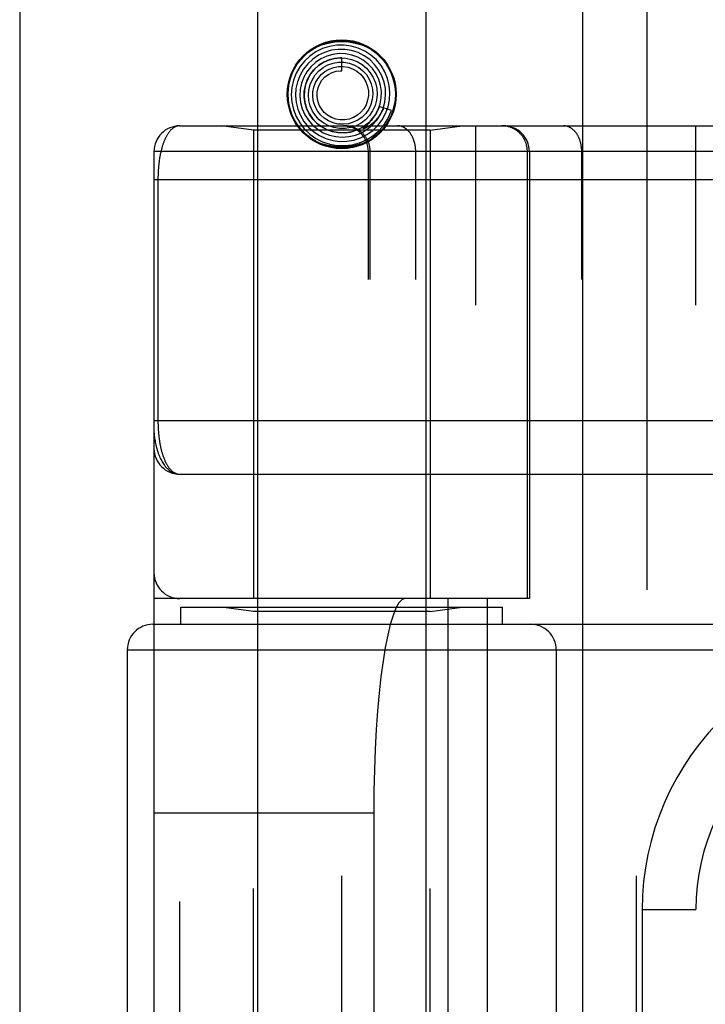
# Model space of a CAD drawing. Header units: inches. Extents: x 0 to 227, y 0 to 147.
# Tile 150 of 256: x 39.476 to 40.275, y 103.611 to 104.759. Entities that reach past the tile are written whole.
import ezdxf

# ---------------------------------------------------------------- set-up
doc = ezdxf.new("R2010")
doc.units = ezdxf.units.IN
doc.header["$LTSCALE"] = 12.466667
doc.header["$MEASUREMENT"] = 0
doc.linetypes.add('HIDDEN', pattern=[0.2, 0.1, -0.1])
doc.layers.get('0').update_dxf_attribs({"linetype": 'CONTINUOUS'})
doc.layers.add('LEFTHAND_DOOR_ASSEMBLY', color=7, linetype='CONTINUOUS')

msp = doc.modelspace()

# ---------------------------------------------------------------- linework, layer by layer
at = {"color": 3, "linetype": 'Continuous'}
msp.add_line((39.4759, 111.1853), (39.4759, 36.2633), dxfattribs=at)
at = {"layer": 'LEFTHAND_DOOR_ASSEMBLY', "color": 3, "linetype": 'Continuous'}
msp.add_line((40.1317, 107.8343), (40.1317, 36.4843), dxfattribs=at)
at = {"layer": 'LEFTHAND_DOOR_ASSEMBLY', "color": 8, "linetype": 'HIDDEN'}
for p, q in [((40.2067, 107.8343), (40.2067, 36.4843)), ((39.7532, 104.8123), (39.7532, 101.6299)), ((39.9492, 104.8123), (39.9492, 101.6299)), ((39.8512, 104.6998), (39.8512, 104.7148)), ((39.9092, 104.6534), (39.8949, 104.6581)), ((39.8801, 104.636), (39.8805, 104.6364)), ((39.8805, 104.6364), (39.8809, 104.6368)), ((39.8809, 104.6368), (39.8814, 104.6372)), ((39.6624, 104.6355), (40.5362, 104.6355)), ((39.7482, 104.6303), (39.7107, 104.6355)), ((39.7482, 104.6303), (39.7482, 104.0843)), ((39.9542, 104.6303), (39.7482, 104.6303)), ((39.8778, 104.6339), (39.8781, 104.6342)), ((39.8781, 104.6342), (39.8796, 104.6355)), ((39.8796, 104.6355), (39.8801, 104.636)), ((39.9542, 104.6303), (39.9917, 104.6355)), ((39.9542, 104.6303), (39.9542, 104.0843)), ((40.0074, 101.933), (40.0074, 104.6355)), ((40.2639, 101.933), (40.2639, 104.6355)), ((39.6324, 104.6055), (39.6324, 101.963)), ((40.2959, 104.6055), (39.6324, 104.6055)), ((39.8823, 101.963), (39.8823, 104.6055)), ((39.8843, 101.963), (39.8843, 104.6055)), ((39.9374, 101.963), (39.9374, 104.6055)), ((40.0676, 104.0843), (40.0676, 104.6055)), ((40.0699, 104.6055), (40.0699, 104.0843)), ((40.1309, 101.963), (40.1309, 104.6055)), ((39.6324, 104.573), (40.5362, 104.573)), ((39.637, 104.573), (39.637, 104.291)), ((39.6624, 104.2293), (40.5419, 104.2293)), ((40.0699, 104.0843), (39.6324, 104.0843)), ((39.6624, 102.4843), (39.6624, 104.0843)), ((39.6637, 104.0543), (39.6637, 104.0743)), ((39.6637, 104.0743), (40.0387, 104.0743)), ((39.7482, 104.069), (39.7107, 104.0743)), ((39.9542, 104.069), (39.9917, 104.0743)), ((39.9749, 104.0843), (39.9749, 102.4843)), ((40.0208, 104.0843), (40.0208, 102.4843)), ((40.0387, 104.0543), (40.0387, 104.0743)), ((39.7482, 102.4996), (39.7482, 104.069)), ((39.9542, 104.069), (39.7482, 104.069)), ((39.9542, 102.4996), (39.9542, 104.069)), ((39.6312, 104.0543), (40.7574, 104.0543)), ((39.8512, 102.5143), (39.8512, 104.0543)), ((40.1949, 102.5143), (40.1949, 104.0543)), ((39.6012, 104.0243), (39.6012, 102.5443)), ((39.6012, 104.0243), (40.7574, 104.0243)), ((40.1012, 104.0243), (40.1012, 102.5443)), ((39.6324, 103.8343), (39.8886, 103.8343)), ((39.8886, 103.8343), (39.8886, 102.7343)), ((40.2014, 103.7218), (40.2014, 102.8468)), ((40.2014, 103.7218), (40.2639, 103.7218))]:
    msp.add_line(p, q, dxfattribs=at)
for points in [[(39.7975, 104.7062), (39.8022, 104.7126), (39.8075, 104.7181), (39.8137, 104.7229), (39.8206, 104.7268), (39.8278, 104.7299), (39.8355, 104.732), (39.8433, 104.7333), (39.8512, 104.7337), (39.8591, 104.7333), (39.8669, 104.732), (39.8745, 104.7299), (39.8817, 104.7268), (39.8886, 104.7229), (39.8948, 104.7181), (39.9002, 104.7126), (39.9048, 104.7062)], [(39.8732, 104.6215), (39.8806, 104.6253), (39.8873, 104.6301), (39.8933, 104.6359), (39.8984, 104.6425), (39.9024, 104.6498), (39.9053, 104.6577), (39.907, 104.6659), (39.9074, 104.6742), (39.9066, 104.6826), (39.9046, 104.6908), (39.9013, 104.6985), (39.897, 104.7058), (39.8916, 104.7123), (39.8853, 104.7179), (39.8782, 104.7226), (39.8705, 104.7262), (39.8623, 104.7285), (39.8539, 104.7297), (39.8454, 104.7296), (39.8369, 104.7282), (39.8288, 104.7256), (39.8211, 104.7218)], [(39.8211, 104.7218), (39.8141, 104.7169), (39.8078, 104.7111), (39.8024, 104.7043), (39.7982, 104.6968), (39.795, 104.6888), (39.7931, 104.6804), (39.7924, 104.6717), (39.793, 104.6631), (39.7949, 104.6546), (39.798, 104.6465), (39.8023, 104.6389), (39.8076, 104.632), (39.8139, 104.6259), (39.8211, 104.6209), (39.8289, 104.6169), (39.8372, 104.6141), (39.8459, 104.6126), (39.8547, 104.6124), (39.8634, 104.6134), (39.8719, 104.6157), (39.88, 104.6193), (39.8875, 104.6239)], [(39.8313, 104.7212), (39.8241, 104.7178), (39.8175, 104.7133), (39.8116, 104.7078), (39.8066, 104.7015), (39.8026, 104.6945), (39.7997, 104.687), (39.7979, 104.6791), (39.7974, 104.671), (39.7981, 104.6629), (39.8, 104.655), (39.8031, 104.6475), (39.8072, 104.6404), (39.8124, 104.6341), (39.8185, 104.6287), (39.8254, 104.6242), (39.8328, 104.6207), (39.8407, 104.6185), (39.8489, 104.6174), (39.8572, 104.6175), (39.8653, 104.6189), (39.8732, 104.6215)], [(39.8409, 104.7188), (39.8337, 104.7168), (39.827, 104.7137), (39.8208, 104.7095), (39.8153, 104.7045), (39.8107, 104.6986), (39.807, 104.6921), (39.8043, 104.6851), (39.8028, 104.6777), (39.8024, 104.6702), (39.8032, 104.6627), (39.8051, 104.6554), (39.8082, 104.6484), (39.8123, 104.642), (39.8173, 104.6363), (39.8232, 104.6315), (39.8297, 104.6275), (39.8368, 104.6247), (39.8442, 104.6229), (39.8519, 104.6223), (39.8596, 104.6229), (39.8671, 104.6246)], [(39.8671, 104.6246), (39.8742, 104.6275), (39.8809, 104.6315), (39.8868, 104.6364), (39.892, 104.6422), (39.8962, 104.6487), (39.8994, 104.6558), (39.9015, 104.6633), (39.9024, 104.6711), (39.9021, 104.6789), (39.9006, 104.6866), (39.898, 104.694), (39.8942, 104.7009), (39.8895, 104.7072), (39.8838, 104.7127), (39.8773, 104.7173), (39.8703, 104.7209), (39.8627, 104.7233), (39.8549, 104.7246), (39.8469, 104.7247), (39.839, 104.7236), (39.8313, 104.7212)], [(39.8542, 104.6273), (39.8613, 104.6283), (39.8681, 104.6303), (39.8746, 104.6334), (39.8805, 104.6374), (39.8857, 104.6423), (39.89, 104.6481), (39.8935, 104.6544), (39.8959, 104.6612), (39.8972, 104.6683), (39.8974, 104.6755), (39.8964, 104.6827), (39.8943, 104.6897), (39.8912, 104.6963), (39.8871, 104.7023), (39.882, 104.7076), (39.8762, 104.7121), (39.8698, 104.7156), (39.8629, 104.7181), (39.8556, 104.7195), (39.8482, 104.7198), (39.8409, 104.7188)], [(39.8512, 104.7148), (39.8499, 104.7148), (39.8431, 104.7142), (39.8365, 104.7125), (39.8302, 104.7098), (39.8245, 104.7061), (39.8194, 104.7015), (39.815, 104.6961), (39.8116, 104.6901), (39.8091, 104.6837), (39.8077, 104.6769), (39.8074, 104.6699), (39.8082, 104.663), (39.8101, 104.6563), (39.8131, 104.6499), (39.817, 104.6441), (39.8218, 104.639), (39.8273, 104.6347), (39.8335, 104.6313), (39.8402, 104.6289), (39.8471, 104.6276), (39.8542, 104.6273)], [(39.8111, 104.6891), (39.8144, 104.6952), (39.8187, 104.7007), (39.8237, 104.7055), (39.8295, 104.7093), (39.8357, 104.7122), (39.8424, 104.714), (39.8492, 104.7148), (39.856, 104.7144), (39.8627, 104.713), (39.869, 104.7105), (39.8749, 104.707), (39.8801, 104.7026), (39.8845, 104.6975), (39.888, 104.6917), (39.8905, 104.6855), (39.892, 104.6789), (39.8924, 104.6722), (39.8917, 104.6655), (39.89, 104.6591), (39.8872, 104.653)], [(39.8204, 104.695), (39.8247, 104.6997), (39.8297, 104.7036), (39.8352, 104.7066), (39.8411, 104.7087), (39.8473, 104.7097), (39.8535, 104.7097), (39.8597, 104.7086), (39.8655, 104.7066), (39.871, 104.7036), (39.8758, 104.6998), (39.8799, 104.6952), (39.8832, 104.69), (39.8856, 104.6844), (39.887, 104.6784), (39.8874, 104.6723), (39.8868, 104.6663), (39.8851, 104.6605), (39.8826, 104.655), (39.8791, 104.65)], [(39.8872, 104.653), (39.8835, 104.6475), (39.8789, 104.6427), (39.8737, 104.6387), (39.8679, 104.6356), (39.8616, 104.6335), (39.8551, 104.6324), (39.8486, 104.6324), (39.8421, 104.6335), (39.836, 104.6356), (39.8302, 104.6387), (39.8251, 104.6427), (39.8207, 104.6474), (39.8172, 104.6528), (39.8146, 104.6587), (39.813, 104.6649), (39.8124, 104.6713), (39.8129, 104.6777), (39.8144, 104.6839), (39.817, 104.6897), (39.8204, 104.695)], [(39.8791, 104.65), (39.8749, 104.6458), (39.87, 104.6423), (39.8646, 104.6397), (39.8589, 104.638), (39.853, 104.6373), (39.8471, 104.6376), (39.8413, 104.6389), (39.8359, 104.6412), (39.8309, 104.6444), (39.8266, 104.6483), (39.823, 104.6529), (39.8202, 104.658), (39.8184, 104.6635), (39.8175, 104.6692), (39.8176, 104.675), (39.8187, 104.6806), (39.8207, 104.686), (39.8236, 104.6909), (39.8273, 104.6953)], [(39.8695, 104.6479), (39.8649, 104.6452), (39.8599, 104.6434), (39.8547, 104.6424), (39.8494, 104.6424), (39.8442, 104.6433), (39.8392, 104.6451), (39.8347, 104.6478), (39.8308, 104.6511), (39.8275, 104.6552), (39.8249, 104.6597), (39.8232, 104.6646), (39.8225, 104.6696), (39.8226, 104.6748), (39.8236, 104.6798), (39.8255, 104.6845), (39.8282, 104.6888), (39.8316, 104.6925), (39.8356, 104.6955)], [(39.8273, 104.6953), (39.8317, 104.6989), (39.8366, 104.7017), (39.8419, 104.7037), (39.8474, 104.7047), (39.853, 104.7047), (39.8586, 104.7038), (39.8638, 104.7019), (39.8687, 104.6991), (39.8729, 104.6956), (39.8765, 104.6914), (39.8793, 104.6867), (39.8813, 104.6815), (39.8823, 104.6762), (39.8823, 104.6707), (39.8814, 104.6654), (39.8796, 104.6602), (39.877, 104.6555), (39.8736, 104.6514), (39.8695, 104.6479)], [(39.8356, 104.6955), (39.8401, 104.6978), (39.8449, 104.6993), (39.8498, 104.6998), (39.8512, 104.6998)], [(39.8949, 104.6581), (39.8943, 104.6564), (39.8912, 104.6499), (39.887, 104.644), (39.882, 104.6387), (39.8763, 104.6344), (39.8699, 104.631), (39.8631, 104.6287), (39.856, 104.6275), (39.8489, 104.6274), (39.8418, 104.6284), (39.835, 104.6306), (39.8287, 104.6338), (39.8229, 104.638), (39.8179, 104.643), (39.8138, 104.6487), (39.8106, 104.655), (39.8085, 104.6617), (39.8075, 104.6686), (39.8076, 104.6756), (39.8088, 104.6825), (39.8111, 104.6891)], [(39.8998, 104.6565), (39.8993, 104.6551), (39.8987, 104.6538), (39.898, 104.6525), (39.8974, 104.6513), (39.8968, 104.6502), (39.8962, 104.6492), (39.8955, 104.6482), (39.8949, 104.6472), (39.8943, 104.6463), (39.8937, 104.6455), (39.8931, 104.6447), (39.8925, 104.644), (39.8919, 104.6433), (39.8913, 104.6426), (39.8908, 104.642), (39.8902, 104.6414), (39.8897, 104.6408), (39.8892, 104.6403), (39.8887, 104.6398), (39.8882, 104.6393), (39.8877, 104.6389), (39.8872, 104.6385), (39.8868, 104.6381), (39.8864, 104.6377), (39.8859, 104.6374), (39.8855, 104.6371), (39.8851, 104.6367), (39.8847, 104.6365), (39.8844, 104.6362), (39.884, 104.6359), (39.8836, 104.6357), (39.8833, 104.6354), (39.883, 104.6352), (39.8826, 104.635), (39.8823, 104.6348), (39.882, 104.6346), (39.8816, 104.6344), (39.8813, 104.6342), (39.881, 104.634), (39.8807, 104.6338), (39.8804, 104.6336), (39.88, 104.6335), (39.8797, 104.6333), (39.8794, 104.6332), (39.8792, 104.633), (39.8789, 104.6329), (39.8786, 104.6328), (39.8783, 104.6327), (39.8781, 104.6326), (39.8778, 104.6325), (39.8776, 104.6324), (39.8774, 104.6323), (39.8772, 104.6323), (39.877, 104.6323), (39.8767, 104.6322), (39.8766, 104.6323), (39.8765, 104.6324), (39.8765, 104.6325), (39.8766, 104.6327), (39.8767, 104.6329), (39.8769, 104.633), (39.8771, 104.6332), (39.8772, 104.6334), (39.8774, 104.6335), (39.8775, 104.6337), (39.8777, 104.6338), (39.8778, 104.6339)], [(39.8814, 104.6372), (39.8816, 104.6374), (39.8819, 104.6377), (39.8822, 104.6379), (39.8824, 104.6382), (39.8827, 104.6385), (39.883, 104.6388), (39.8834, 104.6392), (39.8837, 104.6395), (39.8841, 104.6399), (39.8844, 104.6403), (39.8848, 104.6408), (39.8852, 104.6412), (39.8856, 104.6417), (39.8861, 104.6422), (39.8865, 104.6427), (39.887, 104.6433), (39.8874, 104.6439), (39.8879, 104.6446), (39.8884, 104.6452), (39.8889, 104.646), (39.8894, 104.6467), (39.8899, 104.6475), (39.8904, 104.6483), (39.8909, 104.6492), (39.8915, 104.6501), (39.892, 104.6511), (39.8925, 104.6521), (39.893, 104.6532), (39.8935, 104.6543), (39.894, 104.6555), (39.8945, 104.6568), (39.8949, 104.6581)], [(39.8875, 104.6239), (39.8943, 104.6297), (39.9001, 104.6364), (39.905, 104.6438), (39.9086, 104.652), (39.9092, 104.6534)], [(39.9048, 104.6384), (39.9002, 104.632), (39.8948, 104.6265), (39.8886, 104.6217), (39.8817, 104.6178), (39.8745, 104.6147), (39.8669, 104.6126), (39.8591, 104.6113), (39.8512, 104.6108), (39.8433, 104.6113), (39.8355, 104.6126), (39.8278, 104.6147), (39.8206, 104.6178), (39.8137, 104.6217), (39.8075, 104.6265), (39.8022, 104.632), (39.7975, 104.6384)], [(39.6624, 104.6355), (39.6618, 104.6355), (39.6612, 104.6355), (39.6606, 104.6354), (39.66, 104.6353), (39.6594, 104.6352), (39.6589, 104.635), (39.6583, 104.6348), (39.6578, 104.6346), (39.6572, 104.6344), (39.6567, 104.6341), (39.6561, 104.6339), (39.6556, 104.6335), (39.6551, 104.6332), (39.6546, 104.6329), (39.6541, 104.6325), (39.6536, 104.6321), (39.6531, 104.6317), (39.6527, 104.6313), (39.6522, 104.6308), (39.6517, 104.6303), (39.6513, 104.6298), (39.6509, 104.6293), (39.6504, 104.6288), (39.65, 104.6283), (39.6496, 104.6277), (39.6492, 104.6272), (39.6488, 104.6266), (39.6484, 104.626), (39.648, 104.6254), (39.6476, 104.6247), (39.6472, 104.6241), (39.6469, 104.6234), (39.6465, 104.6228), (39.6462, 104.6221), (39.6458, 104.6214), (39.6455, 104.6207), (39.6452, 104.62), (39.6449, 104.6193), (39.6446, 104.6186), (39.6443, 104.6178), (39.644, 104.6171), (39.6437, 104.6163), (39.6434, 104.6156), (39.6431, 104.6148), (39.6429, 104.614), (39.6426, 104.6132), (39.6423, 104.6125), (39.6421, 104.6117), (39.6419, 104.6109), (39.6416, 104.6101), (39.6414, 104.6092), (39.6412, 104.6084), (39.641, 104.6076), (39.6408, 104.6068), (39.6406, 104.606), (39.6404, 104.6051), (39.6402, 104.6043), (39.64, 104.6034), (39.6398, 104.6026), (39.6396, 104.6017), (39.6395, 104.6009), (39.6393, 104.6), (39.6392, 104.5992), (39.639, 104.5983), (39.6389, 104.5974), (39.6387, 104.5966), (39.6386, 104.5957), (39.6385, 104.5948), (39.6384, 104.594), (39.6383, 104.5931), (39.6381, 104.5923), (39.638, 104.5914), (39.6379, 104.5905), (39.6379, 104.5897), (39.6378, 104.5888), (39.6377, 104.588), (39.6376, 104.5871), (39.6375, 104.5863), (39.6375, 104.5855), (39.6374, 104.5846), (39.6374, 104.5838), (39.6373, 104.583), (39.6373, 104.5821), (39.6372, 104.5813), (39.6372, 104.5805), (39.6371, 104.5797), (39.6371, 104.5788), (39.6371, 104.578), (39.6371, 104.5772), (39.637, 104.5764), (39.637, 104.5755), (39.637, 104.5747), (39.637, 104.5739), (39.637, 104.573)], [(39.8843, 104.6055), (39.8843, 104.6062), (39.8843, 104.6069), (39.8843, 104.6075), (39.8842, 104.6082), (39.8842, 104.6088), (39.8841, 104.6095), (39.884, 104.6101), (39.8839, 104.6108), (39.8838, 104.6114), (39.8836, 104.612), (39.8835, 104.6127), (39.8833, 104.6133), (39.8832, 104.6139), (39.883, 104.6146), (39.8828, 104.6152), (39.8826, 104.6158), (39.8823, 104.6164), (39.8821, 104.617), (39.8818, 104.6176), (39.8816, 104.6182), (39.8813, 104.6188), (39.881, 104.6194), (39.8807, 104.62), (39.8804, 104.6205), (39.88, 104.6211), (39.8797, 104.6217), (39.8793, 104.6222), (39.879, 104.6228), (39.8786, 104.6233), (39.8782, 104.6238), (39.8778, 104.6243), (39.8774, 104.6248), (39.877, 104.6253), (39.8765, 104.6258), (39.8761, 104.6263), (39.8757, 104.6268), (39.8752, 104.6272), (39.8747, 104.6277), (39.8742, 104.6281), (39.8737, 104.6285), (39.8732, 104.6289), (39.8727, 104.6293), (39.8722, 104.6297), (39.8717, 104.6301), (39.8712, 104.6305), (39.8706, 104.6309), (39.8701, 104.6312), (39.8695, 104.6315), (39.8689, 104.6319), (39.8684, 104.6322), (39.8678, 104.6325), (39.8672, 104.6327), (39.8666, 104.633), (39.866, 104.6333), (39.8654, 104.6335), (39.8648, 104.6337), (39.8642, 104.634), (39.8636, 104.6342), (39.863, 104.6344), (39.8623, 104.6345), (39.8617, 104.6347), (39.8611, 104.6348), (39.8605, 104.635), (39.8598, 104.6351), (39.8592, 104.6352), (39.8585, 104.6353), (39.8579, 104.6354), (39.8573, 104.6354), (39.8566, 104.6355), (39.856, 104.6355), (39.8553, 104.6355), (39.8547, 104.6355)], [(39.9374, 104.6055), (39.9374, 104.6062), (39.9374, 104.6069), (39.9374, 104.6075), (39.9373, 104.6082), (39.9373, 104.6088), (39.9372, 104.6095), (39.9372, 104.6101), (39.9371, 104.6108), (39.937, 104.6114), (39.9369, 104.612), (39.9368, 104.6127), (39.9367, 104.6133), (39.9366, 104.6139), (39.9364, 104.6146), (39.9363, 104.6152), (39.9361, 104.6158), (39.936, 104.6164), (39.9358, 104.617), (39.9356, 104.6176), (39.9354, 104.6182), (39.9352, 104.6188), (39.935, 104.6194), (39.9348, 104.62), (39.9346, 104.6205), (39.9343, 104.6211), (39.9341, 104.6217), (39.9338, 104.6222), (39.9336, 104.6228), (39.9333, 104.6233), (39.933, 104.6238), (39.9327, 104.6243), (39.9325, 104.6248), (39.9321, 104.6253), (39.9318, 104.6258), (39.9315, 104.6263), (39.9312, 104.6268), (39.9309, 104.6272), (39.9305, 104.6277), (39.9302, 104.6281), (39.9298, 104.6285), (39.9295, 104.6289), (39.9291, 104.6293), (39.9287, 104.6297), (39.9284, 104.6301), (39.928, 104.6305), (39.9276, 104.6309), (39.9272, 104.6312), (39.9268, 104.6315), (39.9264, 104.6319), (39.926, 104.6322), (39.9256, 104.6325), (39.9252, 104.6327), (39.9247, 104.633), (39.9243, 104.6333), (39.9239, 104.6335), (39.9235, 104.6337), (39.923, 104.634), (39.9226, 104.6342), (39.9221, 104.6344), (39.9217, 104.6345), (39.9212, 104.6347), (39.9208, 104.6348), (39.9203, 104.635), (39.9199, 104.6351), (39.9194, 104.6352), (39.919, 104.6353), (39.9185, 104.6354), (39.918, 104.6354), (39.9176, 104.6355), (39.9171, 104.6355), (39.9167, 104.6355), (39.9162, 104.6355)], [(40.0676, 104.6055), (40.0676, 104.6062), (40.0676, 104.6069), (40.0675, 104.6075), (40.0675, 104.6082), (40.0674, 104.6088), (40.0673, 104.6095), (40.0672, 104.6101), (40.0671, 104.6108), (40.067, 104.6114), (40.0669, 104.612), (40.0667, 104.6127), (40.0666, 104.6133), (40.0664, 104.6139), (40.0662, 104.6146), (40.066, 104.6152), (40.0658, 104.6158), (40.0656, 104.6164), (40.0653, 104.617), (40.0651, 104.6176), (40.0648, 104.6182), (40.0645, 104.6188), (40.0642, 104.6194), (40.0639, 104.62), (40.0636, 104.6205), (40.0633, 104.6211), (40.0629, 104.6217), (40.0626, 104.6222), (40.0622, 104.6228), (40.0618, 104.6233), (40.0615, 104.6238), (40.0611, 104.6243), (40.0606, 104.6248), (40.0602, 104.6253), (40.0598, 104.6258), (40.0593, 104.6263), (40.0589, 104.6268), (40.0584, 104.6272), (40.058, 104.6277), (40.0575, 104.6281), (40.057, 104.6285), (40.0565, 104.6289), (40.056, 104.6293), (40.0555, 104.6297), (40.0549, 104.6301), (40.0544, 104.6305), (40.0539, 104.6309), (40.0533, 104.6312), (40.0527, 104.6315), (40.0522, 104.6319), (40.0516, 104.6322), (40.051, 104.6325), (40.0504, 104.6327), (40.0499, 104.633), (40.0493, 104.6333), (40.0487, 104.6335), (40.0481, 104.6337), (40.0474, 104.634), (40.0468, 104.6342), (40.0462, 104.6344), (40.0456, 104.6345), (40.045, 104.6347), (40.0443, 104.6348), (40.0437, 104.635), (40.0431, 104.6351), (40.0424, 104.6352), (40.0418, 104.6353), (40.0411, 104.6354), (40.0405, 104.6354), (40.0398, 104.6355), (40.0392, 104.6355), (40.0386, 104.6355), (40.0379, 104.6355)], [(40.1309, 104.6055), (40.1309, 104.6062), (40.1309, 104.6069), (40.1309, 104.6075), (40.1309, 104.6082), (40.1308, 104.6088), (40.1308, 104.6095), (40.1307, 104.6101), (40.1306, 104.6108), (40.1305, 104.6114), (40.1304, 104.612), (40.1303, 104.6127), (40.1302, 104.6133), (40.1301, 104.6139), (40.13, 104.6146), (40.1298, 104.6152), (40.1297, 104.6158), (40.1295, 104.6164), (40.1293, 104.617), (40.1292, 104.6176), (40.129, 104.6182), (40.1288, 104.6188), (40.1286, 104.6194), (40.1283, 104.62), (40.1281, 104.6205), (40.1279, 104.6211), (40.1276, 104.6217), (40.1274, 104.6222), (40.1271, 104.6228), (40.1268, 104.6233), (40.1266, 104.6238), (40.1263, 104.6243), (40.126, 104.6248), (40.1257, 104.6253), (40.1254, 104.6258), (40.1251, 104.6263), (40.1247, 104.6268), (40.1244, 104.6272), (40.1241, 104.6277), (40.1237, 104.6281), (40.1234, 104.6285), (40.123, 104.6289), (40.1227, 104.6293), (40.1223, 104.6297), (40.1219, 104.6301), (40.1215, 104.6305), (40.1211, 104.6309), (40.1207, 104.6312), (40.1203, 104.6315), (40.1199, 104.6319), (40.1195, 104.6322), (40.1191, 104.6325), (40.1187, 104.6327), (40.1183, 104.633), (40.1179, 104.6333), (40.1174, 104.6335), (40.117, 104.6337), (40.1166, 104.634), (40.1161, 104.6342), (40.1157, 104.6344), (40.1152, 104.6345), (40.1148, 104.6347), (40.1143, 104.6348), (40.1139, 104.635), (40.1134, 104.6351), (40.113, 104.6352), (40.1125, 104.6353), (40.112, 104.6354), (40.1116, 104.6354), (40.1111, 104.6355), (40.1107, 104.6355), (40.1102, 104.6355), (40.1097, 104.6355)], [(39.6324, 104.2918), (40.5427, 104.2918)], [(39.637, 104.291), (39.637, 104.2902), (39.637, 104.2893), (39.637, 104.2885), (39.6371, 104.2877), (39.6371, 104.2869), (39.6371, 104.286), (39.6371, 104.2852), (39.6372, 104.2844), (39.6372, 104.2835), (39.6373, 104.2827), (39.6373, 104.2819), (39.6374, 104.281), (39.6374, 104.2802), (39.6375, 104.2793), (39.6376, 104.2785), (39.6376, 104.2776), (39.6377, 104.2767), (39.6378, 104.2759), (39.6379, 104.275), (39.638, 104.2741), (39.6381, 104.2732), (39.6382, 104.2724), (39.6383, 104.2715), (39.6384, 104.2706), (39.6385, 104.2697), (39.6387, 104.2688), (39.6388, 104.2679), (39.6389, 104.267), (39.6391, 104.2662), (39.6392, 104.2653), (39.6394, 104.2644), (39.6396, 104.2635), (39.6397, 104.2627), (39.6399, 104.2618), (39.6401, 104.2609), (39.6403, 104.2601), (39.6405, 104.2592), (39.6407, 104.2584), (39.6409, 104.2575), (39.6411, 104.2567), (39.6413, 104.2558), (39.6416, 104.255), (39.6418, 104.2542), (39.642, 104.2533), (39.6423, 104.2525), (39.6426, 104.2517), (39.6428, 104.2509), (39.6431, 104.2501), (39.6434, 104.2493), (39.6437, 104.2486), (39.644, 104.2478), (39.6443, 104.247), (39.6446, 104.2463), (39.6449, 104.2455), (39.6452, 104.2448), (39.6455, 104.2441), (39.6459, 104.2433), (39.6462, 104.2426), (39.6466, 104.242), (39.647, 104.2413), (39.6473, 104.2406), (39.6477, 104.24), (39.6481, 104.2393), (39.6485, 104.2387), (39.6489, 104.2381), (39.6493, 104.2375), (39.6497, 104.2369), (39.6502, 104.2363), (39.6506, 104.2358), (39.6511, 104.2353), (39.6515, 104.2348), (39.652, 104.2343), (39.6525, 104.2338), (39.6529, 104.2333), (39.6534, 104.2329), (39.6539, 104.2325), (39.6544, 104.2321), (39.655, 104.2317), (39.6555, 104.2314), (39.656, 104.2311), (39.6566, 104.2308), (39.6571, 104.2305), (39.6577, 104.2303), (39.6582, 104.23), (39.6588, 104.2298), (39.6594, 104.2297), (39.66, 104.2295), (39.6606, 104.2294), (39.6612, 104.2294), (39.6618, 104.2293), (39.6624, 104.2293)], [(39.6324, 104.2793), (39.6324, 104.2787), (39.6324, 104.2781), (39.6325, 104.2774), (39.6325, 104.2767), (39.6326, 104.2759), (39.6326, 104.2751), (39.6327, 104.2742), (39.6328, 104.2733), (39.633, 104.2722), (39.6331, 104.271), (39.6333, 104.2698), (39.6336, 104.2684), (39.6338, 104.2668), (39.6342, 104.2652), (39.6346, 104.2634), (39.635, 104.2614), (39.6356, 104.2594), (39.6362, 104.2574), (39.6368, 104.2555), (39.6374, 104.2536), (39.6381, 104.2519), (39.6387, 104.2503), (39.6394, 104.2488), (39.6401, 104.2473), (39.6408, 104.246), (39.6415, 104.2447), (39.6421, 104.2435), (39.6428, 104.2424), (39.6435, 104.2413), (39.6442, 104.2403), (39.6449, 104.2393), (39.6456, 104.2384), (39.6464, 104.2376), (39.6471, 104.2368), (39.6478, 104.236), (39.6485, 104.2354), (39.6492, 104.2347), (39.6499, 104.2341), (39.6506, 104.2335), (39.6513, 104.233), (39.652, 104.2325), (39.6527, 104.2321), (39.6534, 104.2317), (39.6542, 104.2313), (39.6549, 104.231), (39.6556, 104.2307), (39.6563, 104.2304), (39.657, 104.2302), (39.6576, 104.2299), (39.6583, 104.2298), (39.659, 104.2296), (39.6597, 104.2295), (39.6604, 104.2294), (39.6611, 104.2293), (39.6617, 104.2293), (39.6624, 104.2293)]]:
    msp.add_lwpolyline(points, dxfattribs=at)
for radius in [0.0635, 0.0625]:
    msp.add_circle((39.8512, 104.6723), radius, dxfattribs=at)
for centre, radius, start, end in [((39.6624, 104.6055), 0.03, 90, 180), ((39.8523, 104.6055), 0.03, 0, 90), ((40.0399, 104.6055), 0.03, 0, 90), ((39.6624, 104.2593), 0.03, 180, 269.9999), ((39.6624, 104.1143), 0.03, 180, 270), ((39.6312, 104.0243), 0.03, 90, 180), ((40.0712, 104.0243), 0.03, 0, 90), ((40.5139, 103.7218), 0.3125, 85.9125, 180), ((40.5139, 103.7218), 0.25, 79.6658, 180)]:
    msp.add_arc(centre, radius, start, end, dxfattribs=at)
msp.add_ellipse((39.9253, 103.8343), major_axis=(0, 0.25), ratio=0.146965, start_param=0, end_param=1.570796, dxfattribs=at)

doc.saveas('drawing.dxf')
